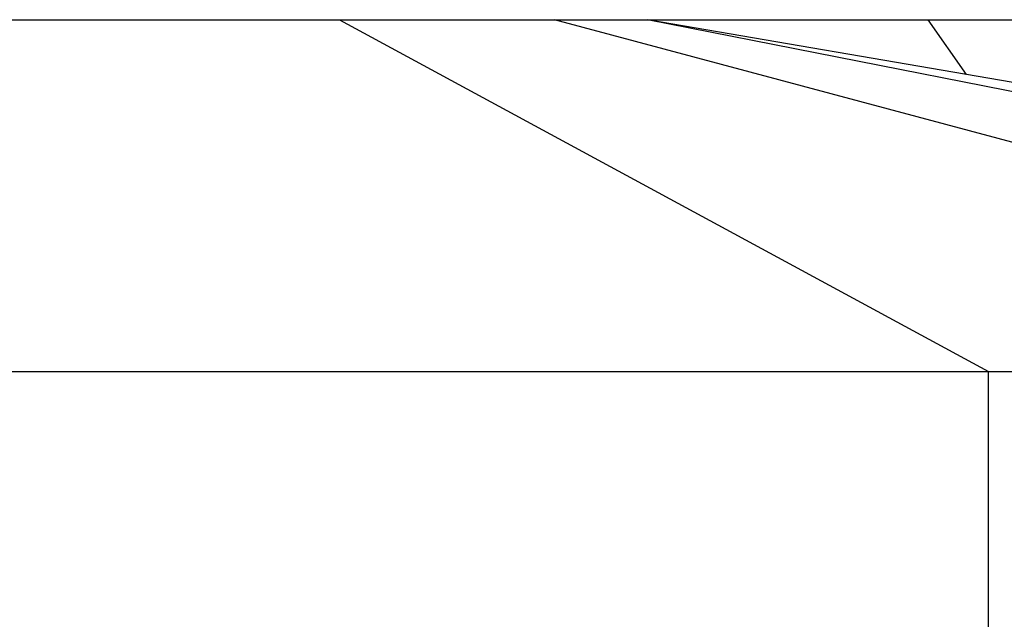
# Model space of a CAD drawing. Header units: millimetres. Extents: x -491 to 2059, y -393 to 795.
# Tile 216 of 256: x 205.09 to 210.69, y -54.76 to -51.35. Entities that reach past the tile are written whole.
import ezdxf

# ---------------------------------------------------------------- set-up
doc = ezdxf.new("R2010")
doc.units = ezdxf.units.MM
doc.header["$LTSCALE"] = 462.55
doc.layers.get('0').update_dxf_attribs({"linetype": 'CONTINUOUS'})
doc.layers.add('_0219_COVER_TOP_PBL458', color=7, linetype='CONTINUOUS')
doc.layers.add('오른쪽_17_VBL454', color=7, linetype='CONTINUOUS')

# ---------------------------------------------------------------- blocks, each defined once
blk = doc.blocks.new('_0219_COVER_TOP_PBL458', base_point=(6909.938, 3376.812))
at = {"layer": '_0219_COVER_TOP_PBL458', "color": 7}
for p, q in [((6815.942, 3411.812), (7036.407, 3411.812)), ((6708.552, 3391.812), (7111.323, 3391.812))]:
    blk.add_line(p, q, dxfattribs=at)
at = {"layer": '_0219_COVER_TOP_PBL458', "color": 2}
for p, q in [((6977.429, 3411.812), (7014.345, 3391.812)), ((7064.344, 3391.812), (6989.671, 3411.812)), ((7096.323, 3391.812), (6994.948, 3411.812)), ((7013.103, 3408.699), (7010.919, 3411.812)), ((7014.345, 3341.812), (7014.345, 3391.812))]:
    blk.add_line(p, q, dxfattribs=at)
at = {"layer": '_0219_COVER_TOP_PBL458', "color": 7}
blk.add_lwpolyline([(7111.323, 3391.812), (7075.616, 3397.963), (7036.547, 3404.679), (6994.948, 3411.812)], dxfattribs=at)
blk = doc.blocks.new('오른쪽_17_VBL454', base_point=(6940.449, 3003.212))
at = {"layer": '_0219_COVER_TOP_PBL458'}
blk.add_blockref('_0219_COVER_TOP_PBL458', (6909.938, 3376.812), dxfattribs=at)
blk = doc.blocks.new('W1')
at = {"layer": '오른쪽_17_VBL454'}
blk.add_blockref('오른쪽_17_VBL454', (6940.4488, 3003.2116), dxfattribs=at)

msp = doc.modelspace()

# ---------------------------------------------------------------- block references
at = {"xscale": 0.1, "yscale": 0.1, "zscale": 0.1}
msp.add_blockref('W1', (-490.8323, -392.5342), dxfattribs=at)

doc.saveas('drawing.dxf')
